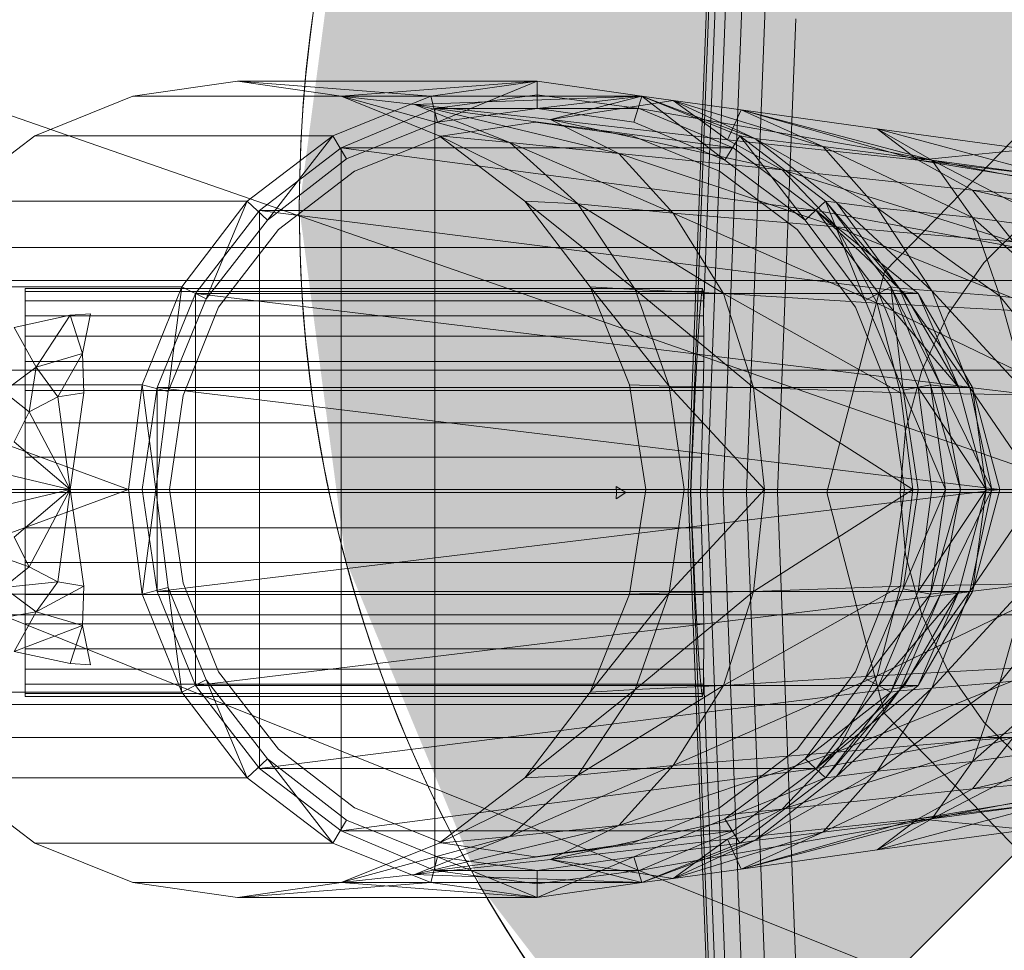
# Model space of a CAD drawing. Header units: metres. Extents: x 391.1 to 427.5, y 12.8 to 28.4.
# Tile 87 of 218: x 403.4123 to 403.4846, y 26.6512 to 26.7196. Entities that reach past the tile are written whole.
import ezdxf

# ---------------------------------------------------------------- set-up
doc = ezdxf.new("R2010")
doc.units = ezdxf.units.M
for name, color, linetype, lineweight in [('02_MOBILIARIO', 7, 'Continuous', 18), ('A-DETL-____-MBND', 7, 'Continuous', 18), ('A-DETL-GENF-OTLN', 7, 'Continuous', 18)]:
    doc.layers.add(name, color=color, linetype=linetype, lineweight=lineweight)

# ---------------------------------------------------------------- blocks, each defined once
blk = doc.blocks.new('Family - Rentamans PA-152299-03_ENLLUMENAT_P0A')
at = {"layer": 'A-DETL-____-MBND', "color": 253, "true_color": 0xaaaaaa}
for p, q in [((0.072869, 0.182758), (0.075845, 0.260961)), ((0.073043, 0.182758), (0.075975, 0.259811)), ((0.074, 0.196014), (0.076315, 0.256826)), ((0.074262, 0.182758), (0.076889, 0.251774)), ((0.075451, 0.182758), (0.07778, 0.243939)), ((0.077172, 0.182758), (0.079069, 0.232599)), ((0, 0.218497), (0.102728, 0.182758)), ((0.07945, 0.182758), (0.080775, 0.217586)), ((0.039771, 0.212986), (0.032072, 0.211886)), ((0.039771, 0.212986), (0.061771, 0.212986)), ((0.047372, 0.211886), (0.039771, 0.212986)), ((0.039771, 0.212986), (0.053972, 0.211886)), ((0.047372, 0.211886), (0.061771, 0.212986)), ((0.053972, 0.211886), (0.061771, 0.212986)), ((0.061771, 0.212986), (0.054472, 0.209986)), ((0.061771, 0.212986), (0.069472, 0.211886)), ((0.061771, 0.212986), (0.061771, 0.210986)), ((0.061771, 0.211986), (0.054271, 0.210986)), ((0.061771, 0.211986), (0.054271, 0.210986)), ((0.061771, 0.211986), (0.054271, 0.210986)), ((0.069271, 0.210986), (0.061771, 0.211986)), ((0.069271, 0.210986), (0.061771, 0.211986)), ((0.069271, 0.210986), (0.061771, 0.211986)), ((0.069271, 0.210986), (0.061771, 0.211986)), ((0.032072, 0.211886), (0.024872, 0.208986)), ((0.032072, 0.211886), (0.053972, 0.211886)), ((0.046771, 0.208986), (0.053972, 0.211886)), ((0.054572, 0.208986), (0.047372, 0.211886)), ((0.047372, 0.211886), (0.059771, 0.208486)), ((0.047372, 0.211886), (0.052771, 0.211287)), ((0.047372, 0.211886), (0.069472, 0.211886)), ((0.069472, 0.211886), (0.052771, 0.211287)), ((0.052771, 0.211287), (0.059771, 0.208486)), ((0.052771, 0.211287), (0.067771, 0.207686)), ((0.062771, 0.210186), (0.052771, 0.211287)), ((0.053972, 0.211886), (0.054472, 0.209986)), ((0.061771, 0.210986), (0.069472, 0.211886)), ((0.069472, 0.211886), (0.062771, 0.210186)), ((0.071771, 0.211587), (0.062771, 0.210186)), ((0.069472, 0.211886), (0.068872, 0.209986)), ((0.068872, 0.209986), (0.069472, 0.211886)), ((0.069472, 0.211886), (0.075572, 0.207186)), ((0.076672, 0.208986), (0.069472, 0.211886)), ((0.069472, 0.211886), (0.071771, 0.211587)), ((0.069472, 0.211886), (0.077771, 0.208787)), ((0.069472, 0.211886), (0.076672, 0.208986)), ((0.069472, 0.211886), (0.076672, 0.208986)), ((0.077771, 0.208787), (0.071771, 0.211587)), ((0.071771, 0.211587), (0.075771, 0.208686)), ((0.082771, 0.208186), (0.071771, 0.211587)), ((0.071771, 0.211587), (0.076771, 0.210886)), ((0.054271, 0.210986), (0.047372, 0.208087)), ((0.054271, 0.210986), (0.047372, 0.208087)), ((0.054271, 0.210986), (0.047372, 0.208087)), ((0.054271, 0.210986), (0.054271, 0.154986)), ((0.054271, 0.210986), (0.069271, 0.210986)), ((0.054271, 0.210986), (0.076172, 0.208087)), ((0.054472, 0.209986), (0.061771, 0.210986)), ((0.054472, 0.209986), (0.061771, 0.210986)), ((0.061771, 0.210986), (0.068872, 0.209986)), ((0.061771, 0.210986), (0.068872, 0.209986)), ((0.076172, 0.208087), (0.069271, 0.210986)), ((0.076172, 0.208087), (0.069271, 0.210986)), ((0.076172, 0.208087), (0.069271, 0.210986)), ((0.069271, 0.210986), (0.076172, 0.208087)), ((0.076172, 0.208087), (0.069271, 0.210986)), ((0.076172, 0.208087), (0.069271, 0.210986)), ((0.069271, 0.210986), (0.086572, 0.207986)), ((0.086572, 0.207986), (0.069271, 0.210986)), ((0.069271, 0.210986), (0.076172, 0.208087)), ((0.076771, 0.210886), (0.075771, 0.208686)), ((0.082771, 0.208186), (0.076771, 0.210886)), ((0.076771, 0.210886), (0.089771, 0.207186)), ((0.090771, 0.207186), (0.076771, 0.210886)), ((0.076771, 0.210886), (0.086771, 0.209486)), ((0.087299, 0.198992), (0.098881, 0.210876)), ((0.098881, 0.210876), (0.087299, 0.198992)), ((0.047771, 0.207287), (0.054472, 0.209986)), ((0.047771, 0.207287), (0.054472, 0.209986)), ((0.061672, 0.209986), (0.054872, 0.208986)), ((0.054872, 0.208986), (0.061672, 0.209986)), ((0.068771, 0.208986), (0.061672, 0.209986)), ((0.061672, 0.209986), (0.068771, 0.208986)), ((0.062771, 0.210186), (0.067771, 0.207686)), ((0.062771, 0.210186), (0.079771, 0.206486)), ((0.075771, 0.208686), (0.062771, 0.210186)), ((0.068872, 0.209986), (0.075572, 0.207186)), ((0.068872, 0.209986), (0.075572, 0.207186)), ((0.086771, 0.209486), (0.089771, 0.207186)), ((0.090771, 0.207186), (0.086771, 0.209486)), ((0.086771, 0.209486), (0.097771, 0.207986)), ((0.099771, 0.205986), (0.086771, 0.209486)), ((0.024872, 0.208986), (0.018572, 0.204186)), ((0.024872, 0.208986), (0.046771, 0.208986)), ((0.040472, 0.204186), (0.046771, 0.208986)), ((0.046771, 0.208986), (0.041972, 0.202787)), ((0.046771, 0.208986), (0.047771, 0.207287)), ((0.054872, 0.208986), (0.048372, 0.206386)), ((0.048372, 0.206386), (0.054872, 0.208986)), ((0.060872, 0.204186), (0.054572, 0.208986)), ((0.054572, 0.208986), (0.064771, 0.203986)), ((0.054572, 0.208986), (0.059771, 0.208486)), ((0.059771, 0.208486), (0.064771, 0.203986)), ((0.059771, 0.208486), (0.071771, 0.203287)), ((0.059771, 0.208486), (0.067771, 0.207686)), ((0.075172, 0.206386), (0.068771, 0.208986)), ((0.068771, 0.208986), (0.075172, 0.206386)), ((0.075572, 0.207186), (0.076672, 0.208986)), ((0.075771, 0.208686), (0.079771, 0.206486)), ((0.075771, 0.208686), (0.089771, 0.207186)), ((0.081472, 0.202787), (0.076672, 0.208986)), ((0.082972, 0.204186), (0.076672, 0.208986)), ((0.076672, 0.208986), (0.077771, 0.208787)), ((0.082972, 0.204186), (0.076672, 0.208986)), ((0.076672, 0.208986), (0.082972, 0.204186)), ((0.077771, 0.208787), (0.082771, 0.208186)), ((0.083771, 0.204087), (0.077771, 0.208787)), ((0.077771, 0.208787), (0.086771, 0.203686)), ((0.047372, 0.208087), (0.041372, 0.203486)), ((0.047372, 0.208087), (0.041372, 0.203486)), ((0.047372, 0.208087), (0.041372, 0.203486)), ((0.047372, 0.208087), (0.047372, 0.157886)), ((0.047372, 0.208087), (0.076172, 0.208087)), ((0.047372, 0.208087), (0.082271, 0.203486)), ((0.067771, 0.207686), (0.071771, 0.203287)), ((0.067771, 0.207686), (0.083771, 0.202287)), ((0.067771, 0.207686), (0.079771, 0.206486)), ((0.082271, 0.203486), (0.076172, 0.208087)), ((0.082271, 0.203486), (0.076172, 0.208087)), ((0.076172, 0.208087), (0.082271, 0.203486)), ((0.082271, 0.203486), (0.076172, 0.208087)), ((0.082271, 0.203486), (0.076172, 0.208087)), ((0.082271, 0.203486), (0.076172, 0.208087)), ((0.076172, 0.208087), (0.082271, 0.203486)), ((0.086771, 0.203686), (0.082771, 0.208186)), ((0.082771, 0.208186), (0.090771, 0.207186)), ((0.093771, 0.202986), (0.082771, 0.208186)), ((0.086572, 0.207986), (0.138572, 0.197986)), ((0.086572, 0.207986), (0.138572, 0.197986)), ((0.097771, 0.207986), (0.089771, 0.207186)), ((0.041972, 0.202787), (0.047771, 0.207287)), ((0.041972, 0.202787), (0.047771, 0.207287)), ((0.075572, 0.207186), (0.081472, 0.202787)), ((0.075572, 0.207186), (0.081472, 0.202787)), ((0.089771, 0.207186), (0.093771, 0.204986)), ((0.089771, 0.207186), (0.113771, 0.203287)), ((0.089771, 0.207186), (0.110771, 0.204686)), ((0.093771, 0.202986), (0.090771, 0.207186)), ((0.090771, 0.207186), (0.099771, 0.205986)), ((0.100771, 0.201986), (0.090771, 0.207186)), ((0.048372, 0.206386), (0.042771, 0.202087)), ((0.042771, 0.202087), (0.048372, 0.206386)), ((0.080872, 0.202087), (0.075172, 0.206386)), ((0.075172, 0.206386), (0.080872, 0.202087)), ((0.079771, 0.206486), (0.083771, 0.202287)), ((0.079771, 0.206486), (0.096771, 0.201186)), ((0.079771, 0.206486), (0.093771, 0.204986)), ((0.093771, 0.204986), (0.096771, 0.201186)), ((0.093771, 0.204986), (0.117771, 0.199486)), ((0.113771, 0.203287), (0.093771, 0.204986)), ((0.018572, 0.204186), (0.040472, 0.204186)), ((0.035672, 0.197886), (0.040472, 0.204186)), ((0.040472, 0.204186), (0.037472, 0.196986)), ((0.040472, 0.204186), (0.041972, 0.202787)), ((0.065672, 0.197886), (0.060872, 0.204186)), ((0.060872, 0.204186), (0.068972, 0.197686)), ((0.060872, 0.204186), (0.064771, 0.203986)), ((0.064771, 0.203986), (0.068972, 0.197686)), ((0.064771, 0.203986), (0.075472, 0.197386)), ((0.064771, 0.203986), (0.071771, 0.203287)), ((0.081472, 0.202787), (0.082972, 0.204186)), ((0.085872, 0.196886), (0.082972, 0.204186)), ((0.087771, 0.197886), (0.082972, 0.204186)), ((0.082972, 0.204186), (0.083771, 0.204087)), ((0.087771, 0.197886), (0.082972, 0.204186)), ((0.082972, 0.204186), (0.087771, 0.197886)), ((0.082972, 0.204186), (0.088372, 0.197787)), ((0.083771, 0.204087), (0.086771, 0.203686)), ((0.088372, 0.197787), (0.083771, 0.204087)), ((0.083771, 0.204087), (0.090771, 0.197587)), ((0.041372, 0.203486), (0.036672, 0.197386)), ((0.041372, 0.203486), (0.036672, 0.197386)), ((0.041372, 0.203486), (0.036672, 0.197386)), ((0.041372, 0.203486), (0.041372, 0.162486)), ((0.041372, 0.203486), (0.082271, 0.203486)), ((0.041372, 0.203486), (0.089771, 0.197386)), ((0.071771, 0.203287), (0.075472, 0.197386)), ((0.071771, 0.203287), (0.086771, 0.196686)), ((0.071771, 0.203287), (0.083771, 0.202287)), ((0.086872, 0.197386), (0.082271, 0.203486)), ((0.088771, 0.197386), (0.082271, 0.203486)), ((0.088771, 0.197386), (0.082271, 0.203486)), ((0.089771, 0.197386), (0.082271, 0.203486)), ((0.088771, 0.197386), (0.082271, 0.203486)), ((0.088771, 0.197386), (0.082271, 0.203486)), ((0.138271, 0.193186), (0.082271, 0.203486)), ((0.138271, 0.193186), (0.082271, 0.203486)), ((0.086771, 0.203686), (0.093771, 0.202986)), ((0.090771, 0.197587), (0.086771, 0.203686)), ((0.086771, 0.203686), (0.095771, 0.197186)), ((0.037472, 0.196986), (0.041972, 0.202787)), ((0.037472, 0.196986), (0.041972, 0.202787)), ((0.081472, 0.202787), (0.085872, 0.196886)), ((0.081472, 0.202787), (0.085872, 0.196886)), ((0.095771, 0.197186), (0.093771, 0.202986)), ((0.093771, 0.202986), (0.100771, 0.201986)), ((0.100972, 0.196587), (0.093771, 0.202986)), ((0.094593, 0.199631), (0.097828, 0.202867)), ((0.094593, 0.199631), (0.097828, 0.202867)), ((0.042771, 0.202087), (0.038372, 0.196386)), ((0.038372, 0.196386), (0.042771, 0.202087)), ((0.085172, 0.196386), (0.080872, 0.202087)), ((0.080872, 0.202087), (0.085172, 0.196386)), ((0.083771, 0.202287), (0.086771, 0.196686)), ((0.083771, 0.202287), (0.099372, 0.195986)), ((0.083771, 0.202287), (0.096771, 0.201186)), ((0.114701, 0.200758), (0.02, 0.200758)), ((0.08306, 0.182758), (0.087299, 0.198992)), ((0.087299, 0.198992), (0.08306, 0.182758)), ((0.091968, 0.195883), (0.094593, 0.199631)), ((0.091968, 0.195883), (0.094593, 0.199631)), ((0.02, 0.198347), (0.105701, 0.198347)), ((0.105701, 0.198347), (0.02, 0.198347)), ((0.013771, 0.197886), (0.035672, 0.197886)), ((0.024162, 0.197758), (0.073934, 0.197758)), ((0.024162, 0.19753), (0.024162, 0.197758)), ((0.024162, 0.197758), (0.024162, 0.19753)), ((0.073975, 0.19753), (0.024162, 0.19753)), ((0.024162, 0.19753), (0.024162, 0.196854)), ((0.024162, 0.19753), (0.073876, 0.19753)), ((0.024162, 0.196854), (0.024162, 0.19753)), ((0.032771, 0.190686), (0.035672, 0.197886)), ((0.035672, 0.197886), (0.034672, 0.190186)), ((0.035672, 0.197886), (0.037472, 0.196986)), ((0.068972, 0.197686), (0.065672, 0.197886)), ((0.071472, 0.190587), (0.065672, 0.197886)), ((0.068572, 0.190686), (0.065672, 0.197886)), ((0.068972, 0.197686), (0.071472, 0.190587)), ((0.075472, 0.197386), (0.068972, 0.197686)), ((0.068972, 0.197686), (0.077672, 0.190486)), ((0.073802, 0.196854), (0.073876, 0.19753)), ((0.073876, 0.19753), (0.073934, 0.197758)), ((0.073934, 0.197758), (0.073975, 0.19753)), ((0.073975, 0.19753), (0.073998, 0.196854)), ((0.085872, 0.196886), (0.087771, 0.197886)), ((0.088672, 0.190287), (0.087771, 0.197886)), ((0.090672, 0.190686), (0.087771, 0.197886)), ((0.087771, 0.197886), (0.088372, 0.197787)), ((0.090672, 0.190686), (0.087771, 0.197886)), ((0.087771, 0.197886), (0.090672, 0.190686)), ((0.087771, 0.197886), (0.091472, 0.190587)), ((0.088372, 0.197787), (0.090771, 0.197587)), ((0.091472, 0.190587), (0.088372, 0.197787)), ((0.088372, 0.197787), (0.093572, 0.190486)), ((0.090771, 0.197587), (0.095771, 0.197186)), ((0.093572, 0.190486), (0.090771, 0.197587)), ((0.090771, 0.197587), (0.097771, 0.189986)), ((0.024162, 0.196854), (0.073998, 0.196854)), ((0.024162, 0.196854), (0.024162, 0.195748)), ((0.024162, 0.196854), (0.073802, 0.196854)), ((0.024162, 0.195748), (0.024162, 0.196854)), ((0.036672, 0.197386), (0.033872, 0.190486)), ((0.036672, 0.197386), (0.033872, 0.190486)), ((0.036672, 0.197386), (0.033872, 0.190486)), ((0.034672, 0.190186), (0.037472, 0.196986)), ((0.034672, 0.190186), (0.037472, 0.196986)), ((0.036672, 0.197386), (0.036672, 0.168587)), ((0.036672, 0.197386), (0.089771, 0.197386)), ((0.036672, 0.197386), (0.093771, 0.190486)), ((0.073715, 0.195748), (0.073802, 0.196854)), ((0.073998, 0.196854), (0.074, 0.196014)), ((0.075472, 0.197386), (0.077672, 0.190486)), ((0.086771, 0.196686), (0.075472, 0.197386)), ((0.075472, 0.197386), (0.088472, 0.190087)), ((0.085872, 0.196886), (0.088672, 0.190287)), ((0.085872, 0.196886), (0.088672, 0.190287)), ((0.089771, 0.190486), (0.086872, 0.197386)), ((0.092771, 0.190486), (0.086872, 0.197386)), ((0.086872, 0.197386), (0.088771, 0.197386)), ((0.092771, 0.190486), (0.088771, 0.197386)), ((0.089771, 0.197386), (0.088771, 0.197386)), ((0.092771, 0.190486), (0.088771, 0.197386)), ((0.093771, 0.190486), (0.089771, 0.197386)), ((0.089771, 0.197386), (0.092771, 0.190486)), ((0.095771, 0.197186), (0.100972, 0.196587)), ((0.097771, 0.189986), (0.095771, 0.197186)), ((0.095771, 0.197186), (0.101771, 0.189686)), ((0.038372, 0.196386), (0.035771, 0.189886)), ((0.035771, 0.189886), (0.038372, 0.196386)), ((0.087771, 0.189886), (0.085172, 0.196386)), ((0.085172, 0.196386), (0.087771, 0.189886)), ((0.086771, 0.196686), (0.088472, 0.190087)), ((0.099372, 0.195986), (0.086771, 0.196686)), ((0.086771, 0.196686), (0.100771, 0.189886)), ((0.023372, 0.194886), (0.027472, 0.195787)), ((0.023372, 0.194886), (0.027472, 0.195787)), ((0.024162, 0.195748), (0.07401, 0.195748)), ((0.024162, 0.195748), (0.073715, 0.195748)), ((0.024162, 0.194249), (0.024162, 0.195748)), ((0.024162, 0.194249), (0.024162, 0.195748)), ((0.027472, 0.195787), (0.024972, 0.191986)), ((0.027472, 0.195787), (0.028972, 0.195886)), ((0.027472, 0.195787), (0.028972, 0.195886)), ((0.027472, 0.195787), (0.028372, 0.192986)), ((0.028972, 0.195886), (0.028372, 0.192986)), ((0.073617, 0.194249), (0.073715, 0.195748)), ((0.07401, 0.195748), (0.074, 0.196014)), ((0.07401, 0.195748), (0.074026, 0.194249)), ((0.090035, 0.191736), (0.091968, 0.195883)), ((0.090035, 0.191736), (0.091968, 0.195883)), ((0.023372, 0.194886), (0.024972, 0.191986)), ((0.024162, 0.194249), (0.073617, 0.194249)), ((0.024162, 0.1924), (0.024162, 0.194249)), ((0.024162, 0.1924), (0.024162, 0.194249)), ((0.024162, 0.194249), (0.074026, 0.194249)), ((0.073512, 0.1924), (0.073617, 0.194249)), ((0.074026, 0.194249), (0.074018, 0.1924)), ((0.024972, 0.191986), (0.028372, 0.192986)), ((0.028372, 0.192986), (0.026572, 0.189787)), ((0.028372, 0.192986), (0.028472, 0.190087)), ((0.099113, 0.191758), (0.02, 0.191758)), ((0.099113, 0.191758), (0.02, 0.191758)), ((0.022572, 0.190186), (0.024972, 0.191986)), ((0.024162, 0.1924), (0.073512, 0.1924)), ((0.024162, 0.190258), (0.024162, 0.1924)), ((0.024162, 0.190258), (0.024162, 0.1924)), ((0.024162, 0.1924), (0.074018, 0.1924)), ((0.024972, 0.191986), (0.024472, 0.188686)), ((0.024972, 0.191986), (0.026572, 0.189787)), ((0.073401, 0.190258), (0.073512, 0.1924)), ((0.074018, 0.1924), (0.073988, 0.190258)), ((0.08885, 0.187316), (0.090035, 0.191736)), ((0.08885, 0.187316), (0.090035, 0.191736)), ((0.010872, 0.190686), (0.032771, 0.190686)), ((0.010872, 0.190686), (0.031771, 0.182986)), ((0.024162, 0.190258), (0.073401, 0.190258)), ((0.024162, 0.187888), (0.024162, 0.190258)), ((0.024162, 0.187888), (0.024162, 0.190258)), ((0.024162, 0.190258), (0.073988, 0.190258)), ((0.031771, 0.182986), (0.032771, 0.190686)), ((0.032771, 0.190686), (0.034672, 0.190186)), ((0.032771, 0.190686), (0.033771, 0.182986)), ((0.033872, 0.190486), (0.032771, 0.182986)), ((0.033872, 0.190486), (0.032771, 0.182986)), ((0.033872, 0.190486), (0.032771, 0.182986)), ((0.033872, 0.190486), (0.033872, 0.175486)), ((0.033872, 0.190486), (0.093771, 0.190486)), ((0.033872, 0.190486), (0.095771, 0.182986)), ((0.071472, 0.190587), (0.068572, 0.190686)), ((0.069771, 0.182986), (0.068572, 0.190686)), ((0.077672, 0.190486), (0.071472, 0.190587)), ((0.071472, 0.190587), (0.072572, 0.182986)), ((0.078472, 0.182986), (0.071472, 0.190587)), ((0.07329, 0.187888), (0.073401, 0.190258)), ((0.073988, 0.190258), (0.073936, 0.187888)), ((0.077672, 0.190486), (0.078472, 0.182986)), ((0.088472, 0.190087), (0.077672, 0.190486)), ((0.077672, 0.190486), (0.089372, 0.182986)), ((0.088672, 0.190287), (0.090672, 0.190686)), ((0.088672, 0.190287), (0.091771, 0.182986)), ((0.088672, 0.190287), (0.089771, 0.182986)), ((0.088672, 0.190287), (0.089771, 0.182986)), ((0.090771, 0.182986), (0.089771, 0.190486)), ((0.094771, 0.182986), (0.089771, 0.190486)), ((0.089771, 0.190486), (0.092771, 0.190486)), ((0.091771, 0.182986), (0.090672, 0.190686)), ((0.090672, 0.190686), (0.091472, 0.190587)), ((0.091771, 0.182986), (0.090672, 0.190686)), ((0.090672, 0.190686), (0.091771, 0.182986)), ((0.090672, 0.190686), (0.092872, 0.182986)), ((0.091472, 0.190587), (0.093572, 0.190486)), ((0.092872, 0.182986), (0.091472, 0.190587)), ((0.091472, 0.190587), (0.095172, 0.182986)), ((0.094771, 0.182986), (0.092771, 0.190486)), ((0.093771, 0.190486), (0.092771, 0.190486)), ((0.094771, 0.182986), (0.092771, 0.190486)), ((0.093572, 0.190486), (0.097771, 0.189986)), ((0.095172, 0.182986), (0.093572, 0.190486)), ((0.093572, 0.190486), (0.098672, 0.182986)), ((0.095771, 0.182986), (0.093771, 0.190486)), ((0.093771, 0.190486), (0.094771, 0.182986)), ((0.022572, 0.190186), (0.024472, 0.188686)), ((0.024472, 0.188686), (0.026572, 0.189787)), ((0.026572, 0.189787), (0.028472, 0.190087)), ((0.026572, 0.189787), (0.027472, 0.182986)), ((0.028472, 0.190087), (0.027472, 0.182986)), ((0.033771, 0.182986), (0.034672, 0.190186)), ((0.033771, 0.182986), (0.034672, 0.190186)), ((0.035771, 0.189886), (0.034771, 0.182986)), ((0.034771, 0.182986), (0.035771, 0.189886)), ((0.088771, 0.182986), (0.087771, 0.189886)), ((0.087771, 0.189886), (0.088771, 0.182986)), ((0.088472, 0.190087), (0.089372, 0.182986)), ((0.100771, 0.189886), (0.088472, 0.190087)), ((0.023372, 0.186486), (0.024472, 0.188686)), ((0.024472, 0.188686), (0.027472, 0.182986)), ((0.024162, 0.187888), (0.07329, 0.187888)), ((0.024162, 0.185363), (0.024162, 0.187888)), ((0.024162, 0.185363), (0.024162, 0.187888)), ((0.024162, 0.187888), (0.073936, 0.187888)), ((0.073181, 0.185363), (0.07329, 0.187888)), ((0.073936, 0.187888), (0.073863, 0.185363)), ((0.088451, 0.182758), (0.08885, 0.187316)), ((0.088451, 0.182758), (0.08885, 0.187316)), ((0.023372, 0.186486), (0.027472, 0.182986)), ((0.024162, 0.185363), (0.073181, 0.185363)), ((0.024162, 0.182758), (0.024162, 0.185363)), ((0.073863, 0.185363), (0.024162, 0.185363)), ((0.024162, 0.185363), (0.024162, 0.182758)), ((0.073078, 0.182758), (0.073181, 0.185363)), ((0.073863, 0.185363), (0.073771, 0.182758)), ((0.022872, 0.184087), (0.027472, 0.182986)), ((0.067602, 0.182758), (0.067598, 0.183209)), ((0.067598, 0.183209), (0.067615, 0.182758)), ((0.068291, 0.182758), (0.067598, 0.183209)), ((0, 0.182758), (0.102728, 0.141568)), ((0.102728, 0.182758), (0, 0.182758)), ((0.009771, 0.182986), (0.031771, 0.182986)), ((0.010872, 0.175287), (0.031771, 0.182986)), ((0.096701, 0.182758), (0.02, 0.182758)), ((0.096701, 0.182758), (0.02, 0.182758)), ((0.027472, 0.182986), (0.022771, 0.182986)), ((0.027472, 0.182986), (0.022872, 0.181886)), ((0.027472, 0.182986), (0.023372, 0.179486)), ((0.024162, 0.182758), (0.073078, 0.182758)), ((0.024162, 0.180153), (0.024162, 0.182758)), ((0.073771, 0.182758), (0.024162, 0.182758)), ((0.024162, 0.182758), (0.024162, 0.180153)), ((0.027472, 0.182986), (0.024472, 0.177287)), ((0.027472, 0.182986), (0.026572, 0.176186)), ((0.027472, 0.182986), (0.028472, 0.175886)), ((0.031771, 0.182986), (0.033771, 0.182986)), ((0.031771, 0.182986), (0.032771, 0.175287)), ((0.032771, 0.182986), (0.033872, 0.175486)), ((0.032771, 0.182986), (0.033872, 0.175486)), ((0.032771, 0.182986), (0.095771, 0.182986)), ((0.032771, 0.182986), (0.033872, 0.175486)), ((0.032771, 0.175287), (0.033771, 0.182986)), ((0.034672, 0.175787), (0.033771, 0.182986)), ((0.034672, 0.175787), (0.033771, 0.182986)), ((0.033872, 0.175486), (0.095771, 0.182986)), ((0.035771, 0.176087), (0.034771, 0.182986)), ((0.034771, 0.182986), (0.035771, 0.176087)), ((0.067615, 0.182758), (0.067598, 0.182307)), ((0.067598, 0.182307), (0.067602, 0.182758)), ((0.068291, 0.182758), (0.067598, 0.182307)), ((0.068291, 0.182758), (0.067602, 0.182758)), ((0.067615, 0.182758), (0.068291, 0.182758)), ((0.068572, 0.175287), (0.069771, 0.182986)), ((0.072572, 0.182986), (0.069771, 0.182986)), ((0.078472, 0.182986), (0.071472, 0.175386)), ((0.071472, 0.175386), (0.072572, 0.182986)), ((0.078472, 0.182986), (0.072572, 0.182986)), ((0.075845, 0.104556), (0.072869, 0.182758)), ((0.073043, 0.182758), (0.072869, 0.182758)), ((0.075975, 0.105705), (0.073043, 0.182758)), ((0.073078, 0.182757), (0.073043, 0.182757)), ((0.073181, 0.180153), (0.073078, 0.182758)), ((0.074262, 0.182758), (0.073771, 0.182758)), ((0.073771, 0.182758), (0.073863, 0.180153)), ((0.076889, 0.113742), (0.074262, 0.182758)), ((0.075451, 0.182758), (0.074262, 0.182758)), ((0.07778, 0.121577), (0.075451, 0.182758)), ((0.077172, 0.182758), (0.075451, 0.182758)), ((0.07945, 0.182758), (0.077172, 0.182759)), ((0.079069, 0.132917), (0.077172, 0.182758)), ((0.089372, 0.182986), (0.077672, 0.175486)), ((0.077672, 0.175486), (0.078472, 0.182986)), ((0.089372, 0.182986), (0.078472, 0.182986)), ((0.080775, 0.14793), (0.07945, 0.182758)), ((0.087299, 0.166524), (0.08306, 0.182758)), ((0.08306, 0.182758), (0.087299, 0.166524)), ((0.088771, 0.182986), (0.087771, 0.176087)), ((0.087771, 0.176087), (0.088771, 0.182986)), ((0.08885, 0.1782), (0.088451, 0.182758)), ((0.08885, 0.1782), (0.088451, 0.182758)), ((0.089372, 0.182986), (0.088472, 0.175886)), ((0.089771, 0.182986), (0.088672, 0.175686)), ((0.088672, 0.175686), (0.091771, 0.182986)), ((0.089771, 0.182986), (0.088672, 0.175686)), ((0.101771, 0.182986), (0.089372, 0.182986)), ((0.089771, 0.182986), (0.091771, 0.182986)), ((0.089771, 0.175486), (0.090771, 0.182986)), ((0.089771, 0.175486), (0.094771, 0.182986)), ((0.090672, 0.175287), (0.091771, 0.182986)), ((0.091771, 0.182986), (0.090672, 0.175287)), ((0.090672, 0.175287), (0.091771, 0.182986)), ((0.090672, 0.175287), (0.092872, 0.182986)), ((0.094771, 0.182986), (0.090771, 0.182986)), ((0.092872, 0.182986), (0.091472, 0.175386)), ((0.091472, 0.175386), (0.095172, 0.182986)), ((0.091771, 0.182986), (0.092872, 0.182986)), ((0.092771, 0.175486), (0.094771, 0.182986)), ((0.092771, 0.175486), (0.094771, 0.182986)), ((0.092872, 0.182986), (0.095172, 0.182986)), ((0.095172, 0.182986), (0.093572, 0.175486)), ((0.093572, 0.175486), (0.098672, 0.182986)), ((0.095771, 0.182986), (0.093771, 0.175486)), ((0.093771, 0.175486), (0.094771, 0.182986)), ((0.095771, 0.182986), (0.094771, 0.182986)), ((0.095172, 0.182986), (0.098672, 0.182986)), ((0.024162, 0.180153), (0.073181, 0.180153)), ((0.024162, 0.177628), (0.024162, 0.180153)), ((0.024162, 0.180153), (0.073863, 0.180153)), ((0.024162, 0.180153), (0.024162, 0.177628)), ((0.07329, 0.177628), (0.073181, 0.180153)), ((0.073863, 0.180153), (0.073936, 0.177628)), ((0.024472, 0.177287), (0.023372, 0.179486)), ((0.024472, 0.177287), (0.021072, 0.178486)), ((0.090035, 0.17378), (0.08885, 0.1782)), ((0.090035, 0.17378), (0.08885, 0.1782)), ((0.024472, 0.177287), (0.022572, 0.175787)), ((0.024162, 0.177628), (0.07329, 0.177628)), ((0.024162, 0.175258), (0.024162, 0.177628)), ((0.024162, 0.177628), (0.073936, 0.177628)), ((0.024162, 0.177628), (0.024162, 0.175258)), ((0.026572, 0.176186), (0.024472, 0.177287)), ((0.073401, 0.175258), (0.07329, 0.177628)), ((0.073936, 0.177628), (0.073988, 0.175258)), ((0.026572, 0.176186), (0.022572, 0.175787)), ((0.024972, 0.173986), (0.022572, 0.175787)), ((0.026572, 0.176186), (0.024972, 0.173986)), ((0.028472, 0.175886), (0.024972, 0.173986)), ((0.028472, 0.175886), (0.026572, 0.176186)), ((0.028472, 0.175886), (0.028372, 0.172986)), ((0.032771, 0.175287), (0.034672, 0.175787)), ((0.035672, 0.168087), (0.034672, 0.175787)), ((0.037472, 0.168986), (0.034672, 0.175787)), ((0.037472, 0.168986), (0.034672, 0.175787)), ((0.038372, 0.169587), (0.035771, 0.176087)), ((0.035771, 0.176087), (0.038372, 0.169587)), ((0.088472, 0.175886), (0.075472, 0.168587)), ((0.088472, 0.175886), (0.077672, 0.175486)), ((0.087771, 0.176087), (0.085172, 0.169587)), ((0.085172, 0.169587), (0.087771, 0.176087)), ((0.100771, 0.176087), (0.086771, 0.169287)), ((0.088472, 0.175886), (0.086771, 0.169287)), ((0.100771, 0.176087), (0.088472, 0.175886)), ((0.090771, 0.168386), (0.097771, 0.175986)), ((0.093572, 0.175486), (0.097771, 0.175986)), ((0.095771, 0.168787), (0.101771, 0.176287)), ((0.097771, 0.175986), (0.095771, 0.168787)), ((0.010872, 0.175287), (0.032771, 0.175287)), ((0.024162, 0.175258), (0.073401, 0.175258)), ((0.024162, 0.173116), (0.024162, 0.175258)), ((0.024162, 0.175258), (0.073988, 0.175258)), ((0.024162, 0.175258), (0.024162, 0.173116)), ((0.035672, 0.168087), (0.032771, 0.175287)), ((0.033872, 0.175486), (0.036672, 0.168587)), ((0.033872, 0.175486), (0.036672, 0.168587)), ((0.033872, 0.175486), (0.093771, 0.175486)), ((0.033872, 0.175486), (0.036672, 0.168587)), ((0.036672, 0.168587), (0.093771, 0.175486)), ((0.071472, 0.175386), (0.065672, 0.168087)), ((0.065672, 0.168087), (0.068572, 0.175287)), ((0.071472, 0.175386), (0.068572, 0.175287)), ((0.077672, 0.175486), (0.068972, 0.168287)), ((0.068972, 0.168287), (0.071472, 0.175386)), ((0.077672, 0.175486), (0.071472, 0.175386)), ((0.073512, 0.173116), (0.073401, 0.175258)), ((0.073988, 0.175258), (0.074018, 0.173116)), ((0.075472, 0.168587), (0.077672, 0.175486)), ((0.088672, 0.175686), (0.085872, 0.169087)), ((0.088672, 0.175686), (0.085872, 0.169087)), ((0.085872, 0.169087), (0.090672, 0.175287)), ((0.086872, 0.168587), (0.089771, 0.175486)), ((0.086872, 0.168587), (0.092771, 0.175486)), ((0.087771, 0.168087), (0.091472, 0.175386)), ((0.087771, 0.168087), (0.090672, 0.175287)), ((0.090672, 0.175287), (0.087771, 0.168087)), ((0.087771, 0.168087), (0.090672, 0.175287)), ((0.088372, 0.168186), (0.093572, 0.175486)), ((0.088372, 0.168186), (0.091472, 0.175386)), ((0.088672, 0.175686), (0.090672, 0.175287)), ((0.088771, 0.168587), (0.092771, 0.175486)), ((0.088771, 0.168587), (0.092771, 0.175486)), ((0.092771, 0.175486), (0.089771, 0.175486)), ((0.093771, 0.175486), (0.089771, 0.168587)), ((0.089771, 0.168587), (0.092771, 0.175486)), ((0.090672, 0.175287), (0.091472, 0.175386)), ((0.093572, 0.175486), (0.090771, 0.168386)), ((0.091472, 0.175386), (0.093572, 0.175486)), ((0.093771, 0.175486), (0.092771, 0.175486)), ((0.024972, 0.173986), (0.019672, 0.173087)), ((0.099113, 0.173758), (0.02, 0.173758)), ((0.099113, 0.173758), (0.02, 0.173758)), ((0.024972, 0.173986), (0.023372, 0.171087)), ((0.028372, 0.172986), (0.024972, 0.173986)), ((0.091968, 0.169633), (0.090035, 0.17378)), ((0.091968, 0.169633), (0.090035, 0.17378)), ((0.028372, 0.172986), (0.023372, 0.171087)), ((0.024162, 0.173116), (0.073512, 0.173116)), ((0.024162, 0.171267), (0.024162, 0.173116)), ((0.024162, 0.173116), (0.074018, 0.173116)), ((0.024162, 0.173116), (0.024162, 0.171267)), ((0.028372, 0.172986), (0.027472, 0.170186)), ((0.028372, 0.172986), (0.028972, 0.170087)), ((0.073617, 0.171267), (0.073512, 0.173116)), ((0.074018, 0.173116), (0.074026, 0.171267)), ((0.082271, 0.162486), (0.138271, 0.172787)), ((0.082271, 0.162486), (0.138271, 0.172787)), ((0.027472, 0.170186), (0.023372, 0.171087)), ((0.027472, 0.170186), (0.023372, 0.171087)), ((0.024162, 0.171267), (0.073617, 0.171267)), ((0.024162, 0.169768), (0.024162, 0.171267)), ((0.024162, 0.171267), (0.074026, 0.171267)), ((0.024162, 0.171267), (0.024162, 0.169768)), ((0.073715, 0.169768), (0.073617, 0.171267)), ((0.074026, 0.171267), (0.07401, 0.169768)), ((0.028972, 0.170087), (0.027472, 0.170186)), ((0.028972, 0.170087), (0.027472, 0.170186)), ((0.099372, 0.169986), (0.083771, 0.163686)), ((0.099372, 0.169986), (0.086771, 0.169287)), ((0.07401, 0.169768), (0.024162, 0.169768)), ((0.024162, 0.169768), (0.024162, 0.168663)), ((0.024162, 0.169768), (0.073715, 0.169768)), ((0.024162, 0.168663), (0.024162, 0.169768)), ((0.042771, 0.163886), (0.038372, 0.169587)), ((0.038372, 0.169587), (0.042771, 0.163886)), ((0.086771, 0.169287), (0.071771, 0.162686)), ((0.073802, 0.168663), (0.073715, 0.169768)), ((0.074, 0.169502), (0.073998, 0.168663)), ((0.07401, 0.169768), (0.074, 0.169502)), ((0.076315, 0.10869), (0.074, 0.169502)), ((0.086771, 0.169287), (0.075472, 0.168587)), ((0.085172, 0.169587), (0.080872, 0.163886)), ((0.080872, 0.163886), (0.085172, 0.169587)), ((0.086771, 0.169287), (0.083771, 0.163686)), ((0.094593, 0.165885), (0.091968, 0.169633)), ((0.094593, 0.165885), (0.091968, 0.169633)), ((0.100972, 0.169386), (0.093771, 0.162986)), ((0.095771, 0.168787), (0.100972, 0.169386)), ((0.024162, 0.168663), (0.073998, 0.168663)), ((0.024162, 0.168663), (0.024162, 0.167986)), ((0.024162, 0.168663), (0.073802, 0.168663)), ((0.024162, 0.167986), (0.024162, 0.168663)), ((0.035672, 0.168087), (0.037472, 0.168986)), ((0.036672, 0.168587), (0.041372, 0.162486)), ((0.036672, 0.168587), (0.041372, 0.162486)), ((0.036672, 0.168587), (0.089771, 0.168587)), ((0.036672, 0.168587), (0.041372, 0.162486)), ((0.040472, 0.161787), (0.037472, 0.168986)), ((0.041972, 0.163186), (0.037472, 0.168986)), ((0.041972, 0.163186), (0.037472, 0.168986)), ((0.041372, 0.162486), (0.089771, 0.168587)), ((0.075472, 0.168587), (0.064771, 0.161986)), ((0.075472, 0.168587), (0.068972, 0.168287)), ((0.071771, 0.162686), (0.075472, 0.168587)), ((0.073876, 0.167986), (0.073802, 0.168663)), ((0.073998, 0.168663), (0.073975, 0.167986)), ((0.085872, 0.169087), (0.081472, 0.163186)), ((0.085872, 0.169087), (0.081472, 0.163186)), ((0.082271, 0.162486), (0.086872, 0.168587)), ((0.082271, 0.162486), (0.088771, 0.168587)), ((0.082271, 0.162486), (0.088771, 0.168587)), ((0.082271, 0.162486), (0.088771, 0.168587)), ((0.089771, 0.168587), (0.082271, 0.162486)), ((0.082271, 0.162486), (0.089771, 0.168587)), ((0.085872, 0.169087), (0.087771, 0.168087)), ((0.095771, 0.168787), (0.086771, 0.162287)), ((0.088771, 0.168587), (0.086872, 0.168587)), ((0.089771, 0.168587), (0.088771, 0.168587)), ((0.090771, 0.168386), (0.095771, 0.168787)), ((0.093771, 0.162986), (0.095771, 0.168787)), ((0.013771, 0.168087), (0.035672, 0.168087)), ((0.024162, 0.167986), (0.073975, 0.167986)), ((0.024162, 0.167986), (0.024162, 0.167758)), ((0.024162, 0.167986), (0.073876, 0.167986)), ((0.024162, 0.167758), (0.024162, 0.167986)), ((0.040472, 0.161787), (0.035672, 0.168087)), ((0.068972, 0.168287), (0.060872, 0.161787)), ((0.060872, 0.161787), (0.065672, 0.168087)), ((0.064771, 0.161986), (0.068972, 0.168287)), ((0.068972, 0.168287), (0.065672, 0.168087)), ((0.073934, 0.167758), (0.073876, 0.167986)), ((0.073975, 0.167986), (0.073934, 0.167758)), ((0.081472, 0.163186), (0.087771, 0.168087)), ((0.082972, 0.161787), (0.088372, 0.168186)), ((0.082972, 0.161787), (0.087771, 0.168087)), ((0.087771, 0.168087), (0.082972, 0.161787)), ((0.082972, 0.161787), (0.087771, 0.168087)), ((0.083771, 0.161886), (0.090771, 0.168386)), ((0.083771, 0.161886), (0.088372, 0.168186)), ((0.138572, 0.167986), (0.086572, 0.157986)), ((0.086572, 0.157986), (0.138572, 0.167986)), ((0.086771, 0.162287), (0.090771, 0.168386)), ((0.088372, 0.168186), (0.087771, 0.168087)), ((0.088372, 0.168186), (0.090771, 0.168386)), ((0.105701, 0.16717), (0.02, 0.16717)), ((0.105701, 0.16717), (0.02, 0.16717)), ((0.024162, 0.167758), (0.073934, 0.167758)), ((0.087299, 0.166524), (0.098881, 0.154641)), ((0.098881, 0.154641), (0.087299, 0.166524)), ((0.117771, 0.166486), (0.093771, 0.160986)), ((0.097828, 0.162649), (0.094593, 0.165885)), ((0.097828, 0.162649), (0.094593, 0.165885)), ((0.114701, 0.164758), (0.02, 0.164758)), ((0.096771, 0.164787), (0.079771, 0.159486)), ((0.096771, 0.164787), (0.083771, 0.163686)), ((0.096771, 0.164787), (0.093771, 0.160986)), ((0.048372, 0.159587), (0.042771, 0.163886)), ((0.042771, 0.163886), (0.048372, 0.159587)), ((0.083771, 0.163686), (0.067771, 0.158287)), ((0.083771, 0.163686), (0.071771, 0.162686)), ((0.080872, 0.163886), (0.075172, 0.159587)), ((0.075172, 0.159587), (0.080872, 0.163886)), ((0.083771, 0.163686), (0.079771, 0.159486)), ((0.100771, 0.163986), (0.090771, 0.158787)), ((0.100771, 0.163986), (0.093771, 0.162986)), ((0.041972, 0.163186), (0.040472, 0.161787)), ((0.047771, 0.158686), (0.041972, 0.163186)), ((0.041972, 0.163186), (0.046771, 0.156986)), ((0.047771, 0.158686), (0.041972, 0.163186)), ((0.081472, 0.163186), (0.075572, 0.158787)), ((0.081472, 0.163186), (0.075572, 0.158787)), ((0.081472, 0.163186), (0.082972, 0.161787)), ((0.093771, 0.162986), (0.082771, 0.157787)), ((0.093771, 0.162986), (0.086771, 0.162287)), ((0.090771, 0.158787), (0.093771, 0.162986)), ((0.041372, 0.162486), (0.047372, 0.157886)), ((0.041372, 0.162486), (0.047372, 0.157886)), ((0.041372, 0.162486), (0.082271, 0.162486)), ((0.041372, 0.162486), (0.047372, 0.157886)), ((0.047372, 0.157886), (0.082271, 0.162486)), ((0.071771, 0.162686), (0.059771, 0.157486)), ((0.071771, 0.162686), (0.064771, 0.161986)), ((0.067771, 0.158287), (0.071771, 0.162686)), ((0.076172, 0.157886), (0.082271, 0.162486)), ((0.076172, 0.157886), (0.082271, 0.162486)), ((0.076172, 0.157886), (0.082271, 0.162486)), ((0.082271, 0.162486), (0.076172, 0.157886)), ((0.076172, 0.157886), (0.082271, 0.162486)), ((0.076172, 0.157886), (0.082271, 0.162486)), ((0.082271, 0.162486), (0.076172, 0.157886)), ((0.086771, 0.162287), (0.077771, 0.157186)), ((0.082771, 0.157787), (0.086771, 0.162287)), ((0.086771, 0.162287), (0.083771, 0.161886)), ((0.113771, 0.162686), (0.089771, 0.158787)), ((0.113771, 0.162686), (0.093771, 0.160986)), ((0.018572, 0.161787), (0.040472, 0.161787)), ((0.018572, 0.161787), (0.024872, 0.156986)), ((0.046771, 0.156986), (0.040472, 0.161787)), ((0.064771, 0.161986), (0.054572, 0.156986)), ((0.054572, 0.156986), (0.060872, 0.161787)), ((0.059771, 0.157486), (0.064771, 0.161986)), ((0.064771, 0.161986), (0.060872, 0.161787)), ((0.075572, 0.158787), (0.082972, 0.161787)), ((0.076672, 0.156986), (0.082972, 0.161787)), ((0.082972, 0.161787), (0.076672, 0.156986)), ((0.076672, 0.156986), (0.082972, 0.161787)), ((0.077771, 0.157186), (0.083771, 0.161886)), ((0.083771, 0.161886), (0.082972, 0.161787)), ((0.093771, 0.160986), (0.079771, 0.159486)), ((0.110771, 0.161287), (0.089771, 0.158787)), ((0.093771, 0.160986), (0.089771, 0.158787)), ((0.099771, 0.159986), (0.086771, 0.156486)), ((0.099771, 0.159986), (0.090771, 0.158787)), ((0.054872, 0.156986), (0.048372, 0.159587)), ((0.048372, 0.159587), (0.054872, 0.156986)), ((0.079771, 0.159486), (0.062771, 0.155787)), ((0.079771, 0.159486), (0.067771, 0.158287)), ((0.075172, 0.159587), (0.068771, 0.156986)), ((0.068771, 0.156986), (0.075172, 0.159587)), ((0.079771, 0.159486), (0.075771, 0.157287)), ((0.047771, 0.158686), (0.046771, 0.156986)), ((0.054472, 0.155986), (0.047771, 0.158686)), ((0.054472, 0.155986), (0.047771, 0.158686)), ((0.075572, 0.158787), (0.068872, 0.155986)), ((0.075572, 0.158787), (0.068872, 0.155986)), ((0.075572, 0.158787), (0.076672, 0.156986)), ((0.089771, 0.158787), (0.075771, 0.157287)), ((0.089771, 0.158787), (0.076771, 0.155087)), ((0.090771, 0.158787), (0.076771, 0.155087)), ((0.090771, 0.158787), (0.082771, 0.157787)), ((0.089771, 0.158787), (0.086771, 0.156486)), ((0.086771, 0.156486), (0.090771, 0.158787)), ((0.097771, 0.157986), (0.089771, 0.158787)), ((0.047372, 0.157886), (0.054271, 0.154986)), ((0.047372, 0.157886), (0.054271, 0.154986)), ((0.047372, 0.157886), (0.076172, 0.157886)), ((0.047372, 0.157886), (0.054271, 0.154986)), ((0.067771, 0.158287), (0.052771, 0.154686)), ((0.054271, 0.154986), (0.076172, 0.157886)), ((0.067771, 0.158287), (0.059771, 0.157486)), ((0.062771, 0.155787), (0.067771, 0.158287)), ((0.086572, 0.157986), (0.069271, 0.154986)), ((0.069271, 0.154986), (0.086572, 0.157986)), ((0.069271, 0.154986), (0.076172, 0.157886)), ((0.069271, 0.154986), (0.076172, 0.157886)), ((0.069271, 0.154986), (0.076172, 0.157886)), ((0.076172, 0.157886), (0.069271, 0.154986)), ((0.069271, 0.154986), (0.076172, 0.157886)), ((0.069271, 0.154986), (0.076172, 0.157886)), ((0.076172, 0.157886), (0.069271, 0.154986)), ((0.082771, 0.157787), (0.071771, 0.154386)), ((0.076771, 0.155087), (0.082771, 0.157787)), ((0.082771, 0.157787), (0.077771, 0.157186)), ((0.097771, 0.157986), (0.086771, 0.156486)), ((0.046771, 0.156986), (0.024872, 0.156986)), ((0.024872, 0.156986), (0.032072, 0.154087)), ((0.053972, 0.154087), (0.046771, 0.156986)), ((0.059771, 0.157486), (0.047372, 0.154087)), ((0.047372, 0.154087), (0.054572, 0.156986)), ((0.052771, 0.154686), (0.059771, 0.157486)), ((0.059771, 0.157486), (0.054572, 0.156986)), ((0.061672, 0.155986), (0.054872, 0.156986)), ((0.054872, 0.156986), (0.061672, 0.155986)), ((0.068771, 0.156986), (0.061672, 0.155986)), ((0.061672, 0.155986), (0.068771, 0.156986)), ((0.075771, 0.157287), (0.062771, 0.155787)), ((0.068872, 0.155986), (0.076672, 0.156986)), ((0.077771, 0.157186), (0.069472, 0.154087)), ((0.069472, 0.154087), (0.076672, 0.156986)), ((0.076672, 0.156986), (0.069472, 0.154087)), ((0.069472, 0.154087), (0.076672, 0.156986)), ((0.075771, 0.157287), (0.071771, 0.154386)), ((0.071771, 0.154386), (0.077771, 0.157186)), ((0.076771, 0.155087), (0.075771, 0.157287)), ((0.077771, 0.157186), (0.076672, 0.156986)), ((0.086771, 0.156486), (0.076771, 0.155087)), ((0.062771, 0.155787), (0.052771, 0.154686)), ((0.054472, 0.155986), (0.053972, 0.154087)), ((0.061771, 0.152986), (0.054472, 0.155986)), ((0.061771, 0.154986), (0.054472, 0.155986)), ((0.061771, 0.154986), (0.054472, 0.155986)), ((0.068872, 0.155986), (0.061771, 0.152986)), ((0.068872, 0.155986), (0.061771, 0.154986)), ((0.068872, 0.155986), (0.061771, 0.154986)), ((0.062771, 0.155787), (0.069472, 0.154087)), ((0.071771, 0.154386), (0.062771, 0.155787)), ((0.068872, 0.155986), (0.069472, 0.154087)), ((0.069472, 0.154087), (0.068872, 0.155986)), ((0.054271, 0.154986), (0.061771, 0.153986)), ((0.054271, 0.154986), (0.061771, 0.153986)), ((0.054271, 0.154986), (0.069271, 0.154986)), ((0.054271, 0.154986), (0.061771, 0.153986)), ((0.061771, 0.153986), (0.069271, 0.154986)), ((0.061771, 0.153986), (0.069271, 0.154986)), ((0.069271, 0.154986), (0.061771, 0.153986)), ((0.061771, 0.153986), (0.069271, 0.154986)), ((0.061771, 0.154986), (0.061771, 0.152986)), ((0.076771, 0.155087), (0.071771, 0.154386)), ((0.032072, 0.154087), (0.039771, 0.152986)), ((0.053972, 0.154087), (0.032072, 0.154087)), ((0.039771, 0.152986), (0.047372, 0.154087)), ((0.053972, 0.154087), (0.039771, 0.152986)), ((0.052771, 0.154686), (0.047372, 0.154087)), ((0.069472, 0.154087), (0.047372, 0.154087)), ((0.061771, 0.152986), (0.047372, 0.154087)), ((0.052771, 0.154686), (0.069472, 0.154087)), ((0.069472, 0.154087), (0.052771, 0.154686)), ((0.061771, 0.152986), (0.053972, 0.154087)), ((0.069472, 0.154087), (0.061771, 0.152986)), ((0.071771, 0.154386), (0.069472, 0.154087)), ((0.061771, 0.152986), (0.039771, 0.152986))]:
    blk.add_line(p, q, dxfattribs=at)
blk = doc.blocks.new('LONDR55-XX_ZZ-ARQ-CAA-M3D-Londres55_ifc-1-03_ENLLUMENAT_P0A')
at = {"layer": '02_MOBILIARIO', "color": 253, "lineweight": 18, "true_color": 0xaaaaaa}
blk.add_blockref('Family - Rentamans PA-152299-03_ENLLUMENAT_P0A', (403.388541, 26.502111), dxfattribs=at)
blk = doc.blocks.new('ZYR_06_02_02 Down Superficie - L 01-834878-03_ENLLUMENAT_P0A')
at = {"layer": 'A-DETL-GENF-OTLN', "true_color": 0x00c400}
blk.add_hatch(color=92, dxfattribs=at).paths.add_polyline_path([(-0.070711, -0.070711), (0, 0), (-0.070711, 0.070711), (-0.086603, 0.05), (-0.096593, 0.025882), (-0.1, 0), (-0.096593, -0.025882), (-0.086603, -0.05)])
at = {"layer": 'A-DETL-GENF-OTLN', "color": 92, "true_color": 0x00c400}
for q in [(0.070711, 0.070711), (0, 0)]:
    blk.add_line((-0.070711, -0.070711), q, dxfattribs=at)
blk.add_circle((0, 0), 0.1, dxfattribs=at)
blk.add_arc((0, 0), 0.1, 135, 225, dxfattribs=at)

msp = doc.modelspace()

# ---------------------------------------------------------------- block references
at = {"lineweight": 5}
msp.add_blockref('LONDR55-XX_ZZ-ARQ-CAA-M3D-Londres55_ifc-1-03_ENLLUMENAT_P0A', (0, 0), dxfattribs=at)
at = {"layer": 'A-DETL-GENF-OTLN', "color": 92, "true_color": 0x00c400}
msp.add_blockref('ZYR_06_02_02 Down Superficie - L 01-834878-03_ENLLUMENAT_P0A', (403.532849, 26.705777), dxfattribs=at)

doc.saveas('drawing.dxf')
